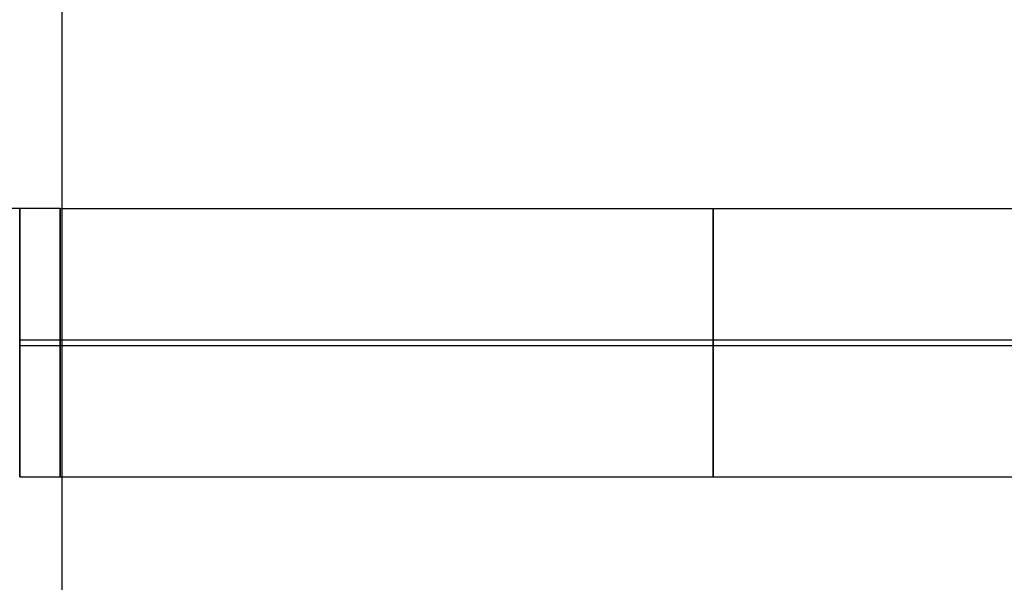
# Model space of a CAD drawing. Header units: millimetres. Extents: x 119 to 175.9, y -203.1 to -153.8.
# Tile 179 of 256: x 147.2 to 154.4, y -199 to -194.9. Entities that reach past the tile are written whole.
import ezdxf

# ---------------------------------------------------------------- set-up
doc = ezdxf.new("R2010")
doc.units = ezdxf.units.MM
doc.header["$MEASUREMENT"] = 0
doc.layers.add('Layer 01', color=5, linetype='Continuous', true_color=0x0000ff)

msp = doc.modelspace()

# ---------------------------------------------------------------- linework, layer by layer
at = {"layer": 'Layer 01'}
for p, q in [((147.4771, -201.9562, 34.9506), (147.4771, -162.5001, 34.8999)), ((147.1668, -196.2838, 21.4884), (137.3101, -196.2838, 21.4884)), ((147.1668, -196.2847, 21.4202), (147.1668, -196.2837, 21.4543)), ((147.1668, -196.2837, 21.4543), (147.1668, -196.2838, 21.4884)), ((147.4619, -196.2838, 21.4884), (147.1668, -196.2838, 21.4884)), ((147.1668, -196.2838, 21.4884), (147.1668, -196.2852, 21.5225)), ((147.1668, -196.287, 21.3861), (147.1668, -196.2847, 21.4202)), ((147.1668, -196.2852, 21.5225), (147.1668, -196.2877, 21.5566)), ((147.1668, -196.2904, 21.3521), (147.1668, -196.287, 21.3861)), ((147.1668, -196.2877, 21.5566), (147.1668, -196.2914, 21.5905)), ((147.1668, -196.2949, 21.3183), (147.1668, -196.2904, 21.3521)), ((147.1668, -196.2914, 21.5905), (147.1668, -196.2962, 21.6243)), ((147.1668, -196.3007, 21.2846), (147.1668, -196.2949, 21.3183)), ((147.1668, -196.2962, 21.6243), (147.1668, -196.3023, 21.6579)), ((147.1668, -196.3076, 21.2512), (147.1668, -196.3007, 21.2846)), ((147.1668, -196.3023, 21.6579), (147.1668, -196.3095, 21.6913)), ((147.1668, -196.3157, 21.218), (147.1668, -196.3076, 21.2512)), ((147.1668, -196.3095, 21.6913), (147.1668, -196.3178, 21.7244)), ((147.1668, -196.3249, 21.1851), (147.1668, -196.3157, 21.218)), ((147.1668, -196.3178, 21.7244), (147.1668, -196.3273, 21.7572)), ((147.1668, -196.3353, 21.1526), (147.1668, -196.3249, 21.1851)), ((147.1668, -196.3273, 21.7572), (147.1668, -196.338, 21.7897)), ((147.1668, -196.3467, 21.1204), (147.1668, -196.3353, 21.1526)), ((147.1668, -196.338, 21.7897), (147.1668, -196.3497, 21.8217)), ((147.4619, -196.2847, 21.4202), (147.4619, -196.2837, 21.4543)), ((147.4619, -196.2837, 21.4543), (147.4619, -196.2838, 21.4884)), ((147.4619, -196.2838, 21.4884), (147.4619, -196.2852, 21.5225)), ((147.4619, -196.2838, 21.4884), (157.3186, -196.2838, 21.4884)), ((147.4619, -196.287, 21.3861), (147.4619, -196.2847, 21.4202)), ((147.4619, -196.2852, 21.5225), (147.4619, -196.2877, 21.5566)), ((147.4619, -196.2904, 21.3521), (147.4619, -196.287, 21.3861)), ((147.4619, -196.2877, 21.5566), (147.4619, -196.2914, 21.5905)), ((147.4619, -196.2949, 21.3183), (147.4619, -196.2904, 21.3521)), ((147.4619, -196.2914, 21.5905), (147.4619, -196.2962, 21.6243)), ((147.4619, -196.3007, 21.2846), (147.4619, -196.2949, 21.3183)), ((147.4619, -196.2962, 21.6243), (147.4619, -196.3023, 21.6579)), ((147.4619, -196.3076, 21.2512), (147.4619, -196.3007, 21.2846)), ((147.4619, -196.3023, 21.6579), (147.4619, -196.3095, 21.6913)), ((147.4619, -196.3157, 21.218), (147.4619, -196.3076, 21.2512)), ((147.4619, -196.3095, 21.6913), (147.4619, -196.3178, 21.7244)), ((147.4619, -196.3249, 21.1851), (147.4619, -196.3157, 21.218)), ((147.4619, -196.3178, 21.7244), (147.4619, -196.3273, 21.7572)), ((147.4619, -196.3353, 21.1526), (147.4619, -196.3249, 21.1851)), ((147.4619, -196.3273, 21.7572), (147.4619, -196.338, 21.7897)), ((147.4619, -196.3467, 21.1204), (147.4619, -196.3353, 21.1526)), ((147.4619, -196.338, 21.7897), (147.4619, -196.3497, 21.8217)), ((152.2427, -196.2838, 21.4884), (152.2427, -196.2837, 21.4543)), ((152.2427, -196.2837, 21.4543), (152.2427, -196.2847, 21.4202)), ((152.2427, -196.2852, 21.5225), (152.2427, -196.2838, 21.4884)), ((152.2427, -196.2847, 21.4202), (152.2427, -196.287, 21.3861)), ((152.2427, -196.2877, 21.5566), (152.2427, -196.2852, 21.5225)), ((152.2427, -196.287, 21.3861), (152.2427, -196.2904, 21.3521)), ((152.2427, -196.2914, 21.5905), (152.2427, -196.2877, 21.5566)), ((152.2427, -196.2904, 21.3521), (152.2427, -196.2949, 21.3183)), ((152.2427, -196.2962, 21.6243), (152.2427, -196.2914, 21.5905)), ((152.2427, -196.2949, 21.3183), (152.2427, -196.3007, 21.2846)), ((152.2427, -196.3023, 21.6579), (152.2427, -196.2962, 21.6243)), ((152.2427, -196.3007, 21.2846), (152.2427, -196.3076, 21.2512)), ((152.2427, -196.3095, 21.6913), (152.2427, -196.3023, 21.6579)), ((152.2427, -196.3076, 21.2512), (152.2427, -196.3157, 21.218)), ((152.2427, -196.3178, 21.7244), (152.2427, -196.3095, 21.6913)), ((152.2427, -196.3157, 21.218), (152.2427, -196.3249, 21.1851)), ((152.2427, -196.3273, 21.7572), (152.2427, -196.3178, 21.7244)), ((152.2427, -196.3249, 21.1851), (152.2427, -196.3353, 21.1526)), ((152.2427, -196.338, 21.7897), (152.2427, -196.3273, 21.7572)), ((152.2427, -196.3353, 21.1526), (152.2427, -196.3467, 21.1204)), ((152.2427, -196.3497, 21.8217), (152.2427, -196.338, 21.7897)), ((147.1668, -196.3593, 21.0887), (147.1668, -196.3467, 21.1204)), ((147.1668, -196.3497, 21.8217), (147.1668, -196.3626, 21.8534)), ((147.1668, -196.373, 21.0574), (147.1668, -196.3593, 21.0887)), ((147.1668, -196.3626, 21.8534), (147.1668, -196.3765, 21.8845)), ((147.1668, -196.3878, 21.0266), (147.1668, -196.373, 21.0574)), ((147.1668, -196.3765, 21.8845), (147.1668, -196.3915, 21.9152)), ((147.1668, -196.4036, 20.9964), (147.1668, -196.3878, 21.0266)), ((147.1668, -196.3915, 21.9152), (147.1668, -196.4076, 21.9453)), ((147.1668, -196.4205, 20.9667), (147.1668, -196.4036, 20.9964)), ((147.1668, -196.4076, 21.9453), (147.1668, -196.4247, 21.9749)), ((147.4619, -196.3593, 21.0887), (147.4619, -196.3467, 21.1204)), ((147.4619, -196.3497, 21.8217), (147.4619, -196.3626, 21.8534)), ((147.4619, -196.373, 21.0574), (147.4619, -196.3593, 21.0887)), ((147.4619, -196.3626, 21.8534), (147.4619, -196.3765, 21.8845)), ((147.4619, -196.3878, 21.0266), (147.4619, -196.373, 21.0574)), ((147.4619, -196.3765, 21.8845), (147.4619, -196.3915, 21.9152)), ((147.4619, -196.4036, 20.9964), (147.4619, -196.3878, 21.0266)), ((147.4619, -196.3915, 21.9152), (147.4619, -196.4076, 21.9453)), ((147.4619, -196.4205, 20.9667), (147.4619, -196.4036, 20.9964)), ((147.4619, -196.4076, 21.9453), (147.4619, -196.4247, 21.9749)), ((152.2427, -196.3467, 21.1204), (152.2427, -196.3593, 21.0887)), ((152.2427, -196.3626, 21.8534), (152.2427, -196.3497, 21.8217)), ((152.2427, -196.3593, 21.0887), (152.2427, -196.373, 21.0574)), ((152.2427, -196.3765, 21.8845), (152.2427, -196.3626, 21.8534)), ((152.2427, -196.373, 21.0574), (152.2427, -196.3878, 21.0266)), ((152.2427, -196.3915, 21.9152), (152.2427, -196.3765, 21.8845)), ((152.2427, -196.3878, 21.0266), (152.2427, -196.4036, 20.9964)), ((152.2427, -196.4076, 21.9453), (152.2427, -196.3915, 21.9152)), ((152.2427, -196.4036, 20.9964), (152.2427, -196.4205, 20.9667)), ((152.2427, -196.4247, 21.9749), (152.2427, -196.4076, 21.9453)), ((147.1668, -196.4383, 20.9376), (147.1668, -196.4205, 20.9667)), ((147.1668, -196.4247, 21.9749), (147.1668, -196.4429, 22.0038)), ((147.1668, -196.4572, 20.9091), (147.1668, -196.4383, 20.9376)), ((147.1668, -196.4429, 22.0038), (147.1668, -196.462, 22.0321)), ((147.1668, -196.4771, 20.8814), (147.1668, -196.4572, 20.9091)), ((147.1668, -196.462, 22.0321), (147.1668, -196.4821, 22.0597)), ((147.1668, -196.4979, 20.8543), (147.1668, -196.4771, 20.8814)), ((147.1668, -196.4821, 22.0597), (147.1668, -196.5031, 22.0866)), ((147.4619, -196.4383, 20.9376), (147.4619, -196.4205, 20.9667)), ((147.4619, -196.4247, 21.9749), (147.4619, -196.4429, 22.0038)), ((147.4619, -196.4572, 20.9091), (147.4619, -196.4383, 20.9376)), ((147.4619, -196.4429, 22.0038), (147.4619, -196.462, 22.0321)), ((147.4619, -196.4771, 20.8814), (147.4619, -196.4572, 20.9091)), ((147.4619, -196.462, 22.0321), (147.4619, -196.4821, 22.0597)), ((147.4619, -196.4979, 20.8543), (147.4619, -196.4771, 20.8814)), ((147.4619, -196.4821, 22.0597), (147.4619, -196.5031, 22.0866)), ((152.2427, -196.4205, 20.9667), (152.2427, -196.4383, 20.9376)), ((152.2427, -196.4429, 22.0038), (152.2427, -196.4247, 21.9749)), ((152.2427, -196.4383, 20.9376), (152.2427, -196.4572, 20.9091)), ((152.2427, -196.462, 22.0321), (152.2427, -196.4429, 22.0038)), ((152.2427, -196.4572, 20.9091), (152.2427, -196.4771, 20.8814)), ((152.2427, -196.4821, 22.0597), (152.2427, -196.462, 22.0321)), ((152.2427, -196.4771, 20.8814), (152.2427, -196.4979, 20.8543)), ((152.2427, -196.5031, 22.0866), (152.2427, -196.4821, 22.0597)), ((147.1668, -196.5196, 20.828), (147.1668, -196.4979, 20.8543)), ((147.1668, -196.5031, 22.0866), (147.1668, -196.5251, 22.1127)), ((147.1668, -196.5423, 20.8024), (147.1668, -196.5196, 20.828)), ((147.1668, -196.5251, 22.1127), (147.1668, -196.5479, 22.1381)), ((147.1668, -196.5658, 20.7776), (147.1668, -196.5423, 20.8024)), ((147.1668, -196.5479, 22.1381), (147.1668, -196.5716, 22.1627)), ((147.4619, -196.5196, 20.828), (147.4619, -196.4979, 20.8543)), ((147.4619, -196.5031, 22.0866), (147.4619, -196.5251, 22.1127)), ((147.4619, -196.5423, 20.8024), (147.4619, -196.5196, 20.828)), ((147.4619, -196.5251, 22.1127), (147.4619, -196.5479, 22.1381)), ((147.4619, -196.5658, 20.7776), (147.4619, -196.5423, 20.8024)), ((147.4619, -196.5479, 22.1381), (147.4619, -196.5716, 22.1627)), ((152.2427, -196.4979, 20.8543), (152.2427, -196.5196, 20.828)), ((152.2427, -196.5251, 22.1127), (152.2427, -196.5031, 22.0866)), ((152.2427, -196.5196, 20.828), (152.2427, -196.5423, 20.8024)), ((152.2427, -196.5479, 22.1381), (152.2427, -196.5251, 22.1127)), ((152.2427, -196.5423, 20.8024), (152.2427, -196.5658, 20.7776)), ((152.2427, -196.5716, 22.1627), (152.2427, -196.5479, 22.1381)), ((147.1668, -196.5901, 20.7537), (147.1668, -196.5658, 20.7776)), ((147.1668, -196.5716, 22.1627), (147.1668, -196.5962, 22.1864)), ((147.1668, -196.6153, 20.7306), (147.1668, -196.5901, 20.7537)), ((147.1668, -196.5962, 22.1864), (147.1668, -196.6216, 22.2092)), ((147.1668, -196.6413, 20.7084), (147.1668, -196.6153, 20.7306)), ((147.1668, -196.6216, 22.2092), (147.1668, -196.6477, 22.2312)), ((147.4619, -196.5901, 20.7537), (147.4619, -196.5658, 20.7776)), ((147.4619, -196.5716, 22.1627), (147.4619, -196.5962, 22.1864)), ((147.4619, -196.6153, 20.7306), (147.4619, -196.5901, 20.7537)), ((147.4619, -196.5962, 22.1864), (147.4619, -196.6216, 22.2092)), ((147.4619, -196.6413, 20.7084), (147.4619, -196.6153, 20.7306)), ((147.4619, -196.6216, 22.2092), (147.4619, -196.6477, 22.2312)), ((152.2427, -196.5658, 20.7776), (152.2427, -196.5901, 20.7537)), ((152.2427, -196.5962, 22.1864), (152.2427, -196.5716, 22.1627)), ((152.2427, -196.5901, 20.7537), (152.2427, -196.6153, 20.7306)), ((152.2427, -196.6216, 22.2092), (152.2427, -196.5962, 22.1864)), ((152.2427, -196.6153, 20.7306), (152.2427, -196.6413, 20.7084)), ((152.2427, -196.6477, 22.2312), (152.2427, -196.6216, 22.2092)), ((147.1668, -196.668, 20.6872), (147.1668, -196.6413, 20.7084)), ((147.1668, -196.6477, 22.2312), (147.1668, -196.6746, 22.2523)), ((147.1668, -196.6954, 20.6668), (147.1668, -196.668, 20.6872)), ((147.1668, -196.6746, 22.2523), (147.1668, -196.7022, 22.2724)), ((147.1668, -196.7235, 20.6475), (147.1668, -196.6954, 20.6668)), ((147.1668, -196.7022, 22.2724), (147.1668, -196.7305, 22.2915)), ((147.4619, -196.668, 20.6872), (147.4619, -196.6413, 20.7084)), ((147.4619, -196.6477, 22.2312), (147.4619, -196.6746, 22.2523)), ((147.4619, -196.6954, 20.6668), (147.4619, -196.668, 20.6872)), ((147.4619, -196.6746, 22.2523), (147.4619, -196.7022, 22.2724)), ((147.4619, -196.7235, 20.6475), (147.4619, -196.6954, 20.6668)), ((147.4619, -196.7022, 22.2724), (147.4619, -196.7305, 22.2915)), ((152.2427, -196.6413, 20.7084), (152.2427, -196.668, 20.6872)), ((152.2427, -196.6746, 22.2523), (152.2427, -196.6477, 22.2312)), ((152.2427, -196.668, 20.6872), (152.2427, -196.6954, 20.6668)), ((152.2427, -196.7022, 22.2724), (152.2427, -196.6746, 22.2523)), ((152.2427, -196.6954, 20.6668), (152.2427, -196.7235, 20.6475)), ((152.2427, -196.7305, 22.2915), (152.2427, -196.7022, 22.2724)), ((147.1668, -196.7523, 20.6291), (147.1668, -196.7235, 20.6475)), ((147.1668, -196.7305, 22.2915), (147.1668, -196.7594, 22.3096)), ((147.1668, -196.7817, 20.6117), (147.1668, -196.7523, 20.6291)), ((147.1668, -196.7594, 22.3096), (147.1668, -196.789, 22.3267)), ((147.4619, -196.7523, 20.6291), (147.4619, -196.7235, 20.6475)), ((147.4619, -196.7305, 22.2915), (147.4619, -196.7594, 22.3096)), ((147.4619, -196.7817, 20.6117), (147.4619, -196.7523, 20.6291)), ((147.4619, -196.7594, 22.3096), (147.4619, -196.789, 22.3267)), ((152.2427, -196.7235, 20.6475), (152.2427, -196.7523, 20.6291)), ((152.2427, -196.7594, 22.3096), (152.2427, -196.7305, 22.2915)), ((152.2427, -196.7523, 20.6291), (152.2427, -196.7817, 20.6117)), ((152.2427, -196.789, 22.3267), (152.2427, -196.7594, 22.3096)), ((147.1668, -196.8117, 20.5954), (147.1668, -196.7817, 20.6117)), ((147.1668, -196.789, 22.3267), (147.1668, -196.8191, 22.3428)), ((147.1668, -196.8422, 20.5801), (147.1668, -196.8117, 20.5954)), ((147.1668, -196.8191, 22.3428), (147.1668, -196.8497, 22.3578)), ((147.1668, -196.8732, 20.5659), (147.1668, -196.8422, 20.5801)), ((147.4619, -196.8117, 20.5954), (147.4619, -196.7817, 20.6117)), ((147.4619, -196.789, 22.3267), (147.4619, -196.8191, 22.3428)), ((147.4619, -196.8422, 20.5801), (147.4619, -196.8117, 20.5954)), ((147.4619, -196.8191, 22.3428), (147.4619, -196.8497, 22.3578)), ((147.4619, -196.8732, 20.5659), (147.4619, -196.8422, 20.5801)), ((152.2427, -196.7817, 20.6117), (152.2427, -196.8117, 20.5954)), ((152.2427, -196.8191, 22.3428), (152.2427, -196.789, 22.3267)), ((152.2427, -196.8117, 20.5954), (152.2427, -196.8422, 20.5801)), ((152.2427, -196.8497, 22.3578), (152.2427, -196.8191, 22.3428)), ((152.2427, -196.8422, 20.5801), (152.2427, -196.8732, 20.5659)), ((147.1668, -196.8497, 22.3578), (147.1668, -196.8809, 22.3718)), ((147.1668, -196.9048, 20.5528), (147.1668, -196.8732, 20.5659)), ((147.1668, -196.8809, 22.3718), (147.1668, -196.9125, 22.3847)), ((147.1668, -196.9367, 20.5407), (147.1668, -196.9048, 20.5528)), ((147.1668, -196.9125, 22.3847), (147.1668, -196.9446, 22.3964)), ((147.4619, -196.8497, 22.3578), (147.4619, -196.8809, 22.3718)), ((147.4619, -196.9048, 20.5528), (147.4619, -196.8732, 20.5659)), ((147.4619, -196.8809, 22.3718), (147.4619, -196.9125, 22.3847)), ((147.4619, -196.9367, 20.5407), (147.4619, -196.9048, 20.5528)), ((147.4619, -196.9125, 22.3847), (147.4619, -196.9446, 22.3964)), ((152.2427, -196.8809, 22.3718), (152.2427, -196.8497, 22.3578)), ((152.2427, -196.8732, 20.5659), (152.2427, -196.9048, 20.5528)), ((152.2427, -196.9125, 22.3847), (152.2427, -196.8809, 22.3718)), ((152.2427, -196.9048, 20.5528), (152.2427, -196.9367, 20.5407)), ((152.2427, -196.9446, 22.3964), (152.2427, -196.9125, 22.3847)), ((147.1668, -196.9691, 20.5298), (147.1668, -196.9367, 20.5407)), ((147.1668, -196.9446, 22.3964), (147.1668, -196.977, 22.4071)), ((147.1668, -197.0018, 20.52), (147.1668, -196.9691, 20.5298)), ((147.1668, -196.977, 22.4071), (147.1668, -197.0098, 22.4166)), ((147.4619, -196.9691, 20.5298), (147.4619, -196.9367, 20.5407)), ((147.4619, -196.9446, 22.3964), (147.4619, -196.977, 22.4071)), ((147.4619, -197.0018, 20.52), (147.4619, -196.9691, 20.5298)), ((147.4619, -196.977, 22.4071), (147.4619, -197.0098, 22.4166)), ((152.2427, -196.9367, 20.5407), (152.2427, -196.9691, 20.5298)), ((152.2427, -196.977, 22.4071), (152.2427, -196.9446, 22.3964)), ((152.2427, -196.9691, 20.5298), (152.2427, -197.0018, 20.52)), ((152.2427, -197.0098, 22.4166), (152.2427, -196.977, 22.4071)), ((147.1668, -197.0348, 20.5114), (147.1668, -197.0018, 20.52)), ((147.1668, -197.0098, 22.4166), (147.1668, -197.0429, 22.4249)), ((147.1668, -197.0681, 20.5039), (147.1668, -197.0348, 20.5114)), ((147.1668, -197.0429, 22.4249), (147.1668, -197.0763, 22.4321)), ((147.4619, -197.0348, 20.5114), (147.4619, -197.0018, 20.52)), ((147.4619, -197.0098, 22.4166), (147.4619, -197.0429, 22.4249)), ((147.4619, -197.0681, 20.5039), (147.4619, -197.0348, 20.5114)), ((147.4619, -197.0429, 22.4249), (147.4619, -197.0763, 22.4321)), ((152.2427, -197.0018, 20.52), (152.2427, -197.0348, 20.5114)), ((152.2427, -197.0429, 22.4249), (152.2427, -197.0098, 22.4166)), ((152.2427, -197.0348, 20.5114), (152.2427, -197.0681, 20.5039)), ((152.2427, -197.0763, 22.4321), (152.2427, -197.0429, 22.4249)), ((147.1668, -197.1017, 20.4976), (147.1668, -197.0681, 20.5039)), ((147.1668, -197.0763, 22.4321), (147.1668, -197.1099, 22.4382)), ((147.1668, -197.1354, 20.4924), (147.1668, -197.1017, 20.4976)), ((147.1668, -197.1099, 22.4382), (147.1668, -197.1437, 22.4431)), ((147.4619, -197.1017, 20.4976), (147.4619, -197.0681, 20.5039)), ((147.4619, -197.0763, 22.4321), (147.4619, -197.1099, 22.4382)), ((147.4619, -197.1354, 20.4924), (147.4619, -197.1017, 20.4976)), ((147.4619, -197.1099, 22.4382), (147.4619, -197.1437, 22.4431)), ((152.2427, -197.0681, 20.5039), (152.2427, -197.1017, 20.4976)), ((152.2427, -197.1099, 22.4382), (152.2427, -197.0763, 22.4321)), ((152.2427, -197.1017, 20.4976), (152.2427, -197.1354, 20.4924)), ((152.2427, -197.1437, 22.4431), (152.2427, -197.1099, 22.4382)), ((147.1668, -197.1694, 20.4884), (147.1668, -197.1354, 20.4924)), ((147.1668, -197.1437, 22.4431), (147.1668, -197.1776, 22.4468)), ((147.1668, -197.2034, 20.4856), (147.1668, -197.1694, 20.4884)), ((147.1668, -197.1776, 22.4468), (147.1668, -197.2117, 22.4493)), ((147.1668, -197.2375, 20.484), (147.1668, -197.2034, 20.4856)), ((147.4619, -197.1694, 20.4884), (147.4619, -197.1354, 20.4924)), ((147.4619, -197.1437, 22.4431), (147.4619, -197.1776, 22.4468)), ((147.4619, -197.2034, 20.4856), (147.4619, -197.1694, 20.4884)), ((147.4619, -197.1776, 22.4468), (147.4619, -197.2117, 22.4493)), ((147.4619, -197.2375, 20.484), (147.4619, -197.2034, 20.4856)), ((152.2427, -197.1354, 20.4924), (152.2427, -197.1694, 20.4884)), ((152.2427, -197.1776, 22.4468), (152.2427, -197.1437, 22.4431)), ((152.2427, -197.1694, 20.4884), (152.2427, -197.2034, 20.4856)), ((152.2427, -197.2117, 22.4493), (152.2427, -197.1776, 22.4468)), ((152.2427, -197.2034, 20.4856), (152.2427, -197.2375, 20.484)), ((147.1668, -197.2117, 22.4493), (147.1668, -197.2458, 22.4506)), ((147.1668, -197.2716, 20.4835), (147.1668, -197.2375, 20.484)), ((147.1668, -197.2458, 22.4506), (147.1668, -197.28, 22.4508)), ((147.1668, -197.246, 20.4838), (147.4619, -197.246, 20.4838)), ((147.1668, -197.3058, 20.4843), (147.1668, -197.2716, 20.4835)), ((147.4619, -197.2117, 22.4493), (147.4619, -197.2458, 22.4506)), ((147.4619, -197.2716, 20.4835), (147.4619, -197.2375, 20.484)), ((147.4619, -197.2458, 22.4506), (147.4619, -197.28, 22.4508)), ((147.4619, -197.246, 20.4838), (157.3186, -197.246, 20.4838)), ((147.4619, -197.3058, 20.4843), (147.4619, -197.2716, 20.4835)), ((152.2427, -197.2458, 22.4506), (152.2427, -197.2117, 22.4493)), ((152.2427, -197.2375, 20.484), (152.2427, -197.2716, 20.4835)), ((152.2427, -197.28, 22.4508), (152.2427, -197.2458, 22.4506)), ((152.2427, -197.2716, 20.4835), (152.2427, -197.3058, 20.4843)), ((147.1668, -197.28, 22.4508), (147.1668, -197.3141, 22.4497)), ((147.1668, -197.2885, 22.4506), (147.4619, -197.2885, 22.4506)), ((147.1668, -197.3399, 20.4862), (147.1668, -197.3058, 20.4843)), ((147.1668, -197.3141, 22.4497), (147.1668, -197.3482, 22.4475)), ((147.1668, -197.3739, 20.4893), (147.1668, -197.3399, 20.4862)), ((147.1668, -197.3482, 22.4475), (147.1668, -197.3821, 22.4441)), ((147.4619, -197.28, 22.4508), (147.4619, -197.3141, 22.4497)), ((147.4619, -197.2885, 22.4506), (157.3186, -197.2885, 22.4506)), ((147.4619, -197.3399, 20.4862), (147.4619, -197.3058, 20.4843)), ((147.4619, -197.3141, 22.4497), (147.4619, -197.3482, 22.4475)), ((147.4619, -197.3739, 20.4893), (147.4619, -197.3399, 20.4862)), ((147.4619, -197.3482, 22.4475), (147.4619, -197.3821, 22.4441)), ((152.2427, -197.3141, 22.4497), (152.2427, -197.28, 22.4508)), ((152.2427, -197.3058, 20.4843), (152.2427, -197.3399, 20.4862)), ((152.2427, -197.3482, 22.4475), (152.2427, -197.3141, 22.4497)), ((152.2427, -197.3399, 20.4862), (152.2427, -197.3739, 20.4893)), ((152.2427, -197.3821, 22.4441), (152.2427, -197.3482, 22.4475)), ((147.1668, -197.4077, 20.4936), (147.1668, -197.3739, 20.4893)), ((147.1668, -197.3821, 22.4441), (147.1668, -197.416, 22.4395)), ((147.1668, -197.4414, 20.4991), (147.1668, -197.4077, 20.4936)), ((147.1668, -197.416, 22.4395), (147.1668, -197.4496, 22.4338)), ((147.4619, -197.4077, 20.4936), (147.4619, -197.3739, 20.4893)), ((147.4619, -197.3821, 22.4441), (147.4619, -197.416, 22.4395)), ((147.4619, -197.4414, 20.4991), (147.4619, -197.4077, 20.4936)), ((147.4619, -197.416, 22.4395), (147.4619, -197.4496, 22.4338)), ((152.2427, -197.3739, 20.4893), (152.2427, -197.4077, 20.4936)), ((152.2427, -197.416, 22.4395), (152.2427, -197.3821, 22.4441)), ((152.2427, -197.4077, 20.4936), (152.2427, -197.4414, 20.4991)), ((152.2427, -197.4496, 22.4338), (152.2427, -197.416, 22.4395)), ((147.1668, -197.4749, 20.5057), (147.1668, -197.4414, 20.4991)), ((147.1668, -197.4496, 22.4338), (147.1668, -197.4831, 22.4269)), ((147.1668, -197.5082, 20.5135), (147.1668, -197.4749, 20.5057)), ((147.1668, -197.4831, 22.4269), (147.1668, -197.5162, 22.4188)), ((147.4619, -197.4749, 20.5057), (147.4619, -197.4414, 20.4991)), ((147.4619, -197.4496, 22.4338), (147.4619, -197.4831, 22.4269)), ((147.4619, -197.5082, 20.5135), (147.4619, -197.4749, 20.5057)), ((147.4619, -197.4831, 22.4269), (147.4619, -197.5162, 22.4188)), ((152.2427, -197.4414, 20.4991), (152.2427, -197.4749, 20.5057)), ((152.2427, -197.4831, 22.4269), (152.2427, -197.4496, 22.4338)), ((152.2427, -197.4749, 20.5057), (152.2427, -197.5082, 20.5135)), ((152.2427, -197.5162, 22.4188), (152.2427, -197.4831, 22.4269)), ((147.1668, -197.5411, 20.5224), (147.1668, -197.5082, 20.5135)), ((147.1668, -197.5162, 22.4188), (147.1668, -197.5491, 22.4096)), ((147.1668, -197.5738, 20.5325), (147.1668, -197.5411, 20.5224)), ((147.1668, -197.5491, 22.4096), (147.1668, -197.5817, 22.3992)), ((147.4619, -197.5411, 20.5224), (147.4619, -197.5082, 20.5135)), ((147.4619, -197.5162, 22.4188), (147.4619, -197.5491, 22.4096)), ((147.4619, -197.5738, 20.5325), (147.4619, -197.5411, 20.5224)), ((147.4619, -197.5491, 22.4096), (147.4619, -197.5817, 22.3992)), ((152.2427, -197.5082, 20.5135), (152.2427, -197.5411, 20.5224)), ((152.2427, -197.5491, 22.4096), (152.2427, -197.5162, 22.4188)), ((152.2427, -197.5411, 20.5224), (152.2427, -197.5738, 20.5325)), ((152.2427, -197.5817, 22.3992), (152.2427, -197.5491, 22.4096)), ((147.1668, -197.606, 20.5437), (147.1668, -197.5738, 20.5325)), ((147.1668, -197.5817, 22.3992), (147.1668, -197.6138, 22.3878)), ((147.1668, -197.6379, 20.556), (147.1668, -197.606, 20.5437)), ((147.1668, -197.6138, 22.3878), (147.1668, -197.6456, 22.3752)), ((147.1668, -197.6693, 20.5694), (147.1668, -197.6379, 20.556)), ((147.4619, -197.606, 20.5437), (147.4619, -197.5738, 20.5325)), ((147.4619, -197.5817, 22.3992), (147.4619, -197.6138, 22.3878)), ((147.4619, -197.6379, 20.556), (147.4619, -197.606, 20.5437)), ((147.4619, -197.6138, 22.3878), (147.4619, -197.6456, 22.3752)), ((147.4619, -197.6693, 20.5694), (147.4619, -197.6379, 20.556)), ((152.2427, -197.5738, 20.5325), (152.2427, -197.606, 20.5437)), ((152.2427, -197.6138, 22.3878), (152.2427, -197.5817, 22.3992)), ((152.2427, -197.606, 20.5437), (152.2427, -197.6379, 20.556)), ((152.2427, -197.6456, 22.3752), (152.2427, -197.6138, 22.3878)), ((152.2427, -197.6379, 20.556), (152.2427, -197.6693, 20.5694)), ((147.1668, -197.6456, 22.3752), (147.1668, -197.6769, 22.3615)), ((147.1668, -197.7002, 20.5839), (147.1668, -197.6693, 20.5694)), ((147.1668, -197.6769, 22.3615), (147.1668, -197.7076, 22.3468)), ((147.1668, -197.7306, 20.5995), (147.1668, -197.7002, 20.5839)), ((147.1668, -197.7076, 22.3468), (147.1668, -197.7379, 22.3309)), ((147.4619, -197.6456, 22.3752), (147.4619, -197.6769, 22.3615)), ((147.4619, -197.7002, 20.5839), (147.4619, -197.6693, 20.5694)), ((147.4619, -197.6769, 22.3615), (147.4619, -197.7076, 22.3468)), ((147.4619, -197.7306, 20.5995), (147.4619, -197.7002, 20.5839)), ((147.4619, -197.7076, 22.3468), (147.4619, -197.7379, 22.3309)), ((152.2427, -197.6769, 22.3615), (152.2427, -197.6456, 22.3752)), ((152.2427, -197.6693, 20.5694), (152.2427, -197.7002, 20.5839)), ((152.2427, -197.7076, 22.3468), (152.2427, -197.6769, 22.3615)), ((152.2427, -197.7002, 20.5839), (152.2427, -197.7306, 20.5995)), ((152.2427, -197.7379, 22.3309), (152.2427, -197.7076, 22.3468)), ((147.1668, -197.7604, 20.6161), (147.1668, -197.7306, 20.5995)), ((147.1668, -197.7379, 22.3309), (147.1668, -197.7676, 22.3141)), ((147.1668, -197.7896, 20.6337), (147.1668, -197.7604, 20.6161)), ((147.1668, -197.7676, 22.3141), (147.1668, -197.7967, 22.2962)), ((147.4619, -197.7604, 20.6161), (147.4619, -197.7306, 20.5995)), ((147.4619, -197.7379, 22.3309), (147.4619, -197.7676, 22.3141)), ((147.4619, -197.7896, 20.6337), (147.4619, -197.7604, 20.6161)), ((147.4619, -197.7676, 22.3141), (147.4619, -197.7967, 22.2962)), ((152.2427, -197.7306, 20.5995), (152.2427, -197.7604, 20.6161)), ((152.2427, -197.7676, 22.3141), (152.2427, -197.7379, 22.3309)), ((152.2427, -197.7604, 20.6161), (152.2427, -197.7896, 20.6337)), ((152.2427, -197.7967, 22.2962), (152.2427, -197.7676, 22.3141)), ((147.1668, -197.8183, 20.6523), (147.1668, -197.7896, 20.6337)), ((147.1668, -197.7967, 22.2962), (147.1668, -197.8251, 22.2773)), ((147.1668, -197.8462, 20.672), (147.1668, -197.8183, 20.6523)), ((147.1668, -197.8251, 22.2773), (147.1668, -197.8529, 22.2575)), ((147.1668, -197.8735, 20.6925), (147.1668, -197.8462, 20.672)), ((147.1668, -197.8529, 22.2575), (147.1668, -197.88, 22.2367)), ((147.4619, -197.8183, 20.6523), (147.4619, -197.7896, 20.6337)), ((147.4619, -197.7967, 22.2962), (147.4619, -197.8251, 22.2773)), ((147.4619, -197.8462, 20.672), (147.4619, -197.8183, 20.6523)), ((147.4619, -197.8251, 22.2773), (147.4619, -197.8529, 22.2575)), ((147.4619, -197.8735, 20.6925), (147.4619, -197.8462, 20.672)), ((147.4619, -197.8529, 22.2575), (147.4619, -197.88, 22.2367)), ((152.2427, -197.7896, 20.6337), (152.2427, -197.8183, 20.6523)), ((152.2427, -197.8251, 22.2773), (152.2427, -197.7967, 22.2962)), ((152.2427, -197.8183, 20.6523), (152.2427, -197.8462, 20.672)), ((152.2427, -197.8529, 22.2575), (152.2427, -197.8251, 22.2773)), ((152.2427, -197.8462, 20.672), (152.2427, -197.8735, 20.6925)), ((152.2427, -197.88, 22.2367), (152.2427, -197.8529, 22.2575)), ((147.1668, -197.9, 20.714), (147.1668, -197.8735, 20.6925)), ((147.1668, -197.88, 22.2367), (147.1668, -197.9063, 22.215)), ((147.1668, -197.9257, 20.7364), (147.1668, -197.9, 20.714)), ((147.1668, -197.9063, 22.215), (147.1668, -197.9319, 22.1923)), ((147.1668, -197.9507, 20.7597), (147.1668, -197.9257, 20.7364)), ((147.4619, -197.9, 20.714), (147.4619, -197.8735, 20.6925)), ((147.4619, -197.88, 22.2367), (147.4619, -197.9063, 22.215)), ((147.4619, -197.9257, 20.7364), (147.4619, -197.9, 20.714)), ((147.4619, -197.9063, 22.215), (147.4619, -197.9319, 22.1923)), ((147.4619, -197.9507, 20.7597), (147.4619, -197.9257, 20.7364)), ((152.2427, -197.8735, 20.6925), (152.2427, -197.9, 20.714)), ((152.2427, -197.9063, 22.215), (152.2427, -197.88, 22.2367)), ((152.2427, -197.9, 20.714), (152.2427, -197.9257, 20.7364)), ((152.2427, -197.9319, 22.1923), (152.2427, -197.9063, 22.215)), ((152.2427, -197.9257, 20.7364), (152.2427, -197.9507, 20.7597)), ((147.1668, -197.9319, 22.1923), (147.1668, -197.9567, 22.1688)), ((147.1668, -197.9748, 20.7839), (147.1668, -197.9507, 20.7597)), ((147.1668, -197.9567, 22.1688), (147.1668, -197.9806, 22.1445)), ((147.1668, -197.9981, 20.8089), (147.1668, -197.9748, 20.7839)), ((147.1668, -197.9806, 22.1445), (147.1668, -198.0037, 22.1193)), ((147.1668, -198.0205, 20.8346), (147.1668, -197.9981, 20.8089)), ((147.4619, -197.9319, 22.1923), (147.4619, -197.9567, 22.1688)), ((147.4619, -197.9748, 20.7839), (147.4619, -197.9507, 20.7597)), ((147.4619, -197.9567, 22.1688), (147.4619, -197.9806, 22.1445)), ((147.4619, -197.9981, 20.8089), (147.4619, -197.9748, 20.7839)), ((147.4619, -197.9806, 22.1445), (147.4619, -198.0037, 22.1193)), ((147.4619, -198.0205, 20.8346), (147.4619, -197.9981, 20.8089)), ((152.2427, -197.9567, 22.1688), (152.2427, -197.9319, 22.1923)), ((152.2427, -197.9507, 20.7597), (152.2427, -197.9748, 20.7839)), ((152.2427, -197.9806, 22.1445), (152.2427, -197.9567, 22.1688)), ((152.2427, -197.9748, 20.7839), (152.2427, -197.9981, 20.8089)), ((152.2427, -198.0037, 22.1193), (152.2427, -197.9806, 22.1445)), ((152.2427, -197.9981, 20.8089), (152.2427, -198.0205, 20.8346)), ((147.1668, -198.0037, 22.1193), (147.1668, -198.0259, 22.0933)), ((147.1668, -198.042, 20.8611), (147.1668, -198.0205, 20.8346)), ((147.1668, -198.0259, 22.0933), (147.1668, -198.0472, 22.0666)), ((147.1668, -198.0626, 20.8884), (147.1668, -198.042, 20.8611)), ((147.1668, -198.0472, 22.0666), (147.1668, -198.0675, 22.0392)), ((147.1668, -198.0822, 20.9164), (147.1668, -198.0626, 20.8884)), ((147.1668, -198.0675, 22.0392), (147.1668, -198.0869, 22.0111)), ((147.4619, -198.0037, 22.1193), (147.4619, -198.0259, 22.0933)), ((147.4619, -198.042, 20.8611), (147.4619, -198.0205, 20.8346)), ((147.4619, -198.0259, 22.0933), (147.4619, -198.0472, 22.0666)), ((147.4619, -198.0626, 20.8884), (147.4619, -198.042, 20.8611)), ((147.4619, -198.0472, 22.0666), (147.4619, -198.0675, 22.0392)), ((147.4619, -198.0822, 20.9164), (147.4619, -198.0626, 20.8884)), ((147.4619, -198.0675, 22.0392), (147.4619, -198.0869, 22.0111)), ((152.2427, -198.0259, 22.0933), (152.2427, -198.0037, 22.1193)), ((152.2427, -198.0205, 20.8346), (152.2427, -198.042, 20.8611)), ((152.2427, -198.0472, 22.0666), (152.2427, -198.0259, 22.0933)), ((152.2427, -198.042, 20.8611), (152.2427, -198.0626, 20.8884)), ((152.2427, -198.0675, 22.0392), (152.2427, -198.0472, 22.0666)), ((152.2427, -198.0626, 20.8884), (152.2427, -198.0822, 20.9164)), ((152.2427, -198.0869, 22.0111), (152.2427, -198.0675, 22.0392)), ((147.1668, -198.1008, 20.945), (147.1668, -198.0822, 20.9164)), ((147.1668, -198.0869, 22.0111), (147.1668, -198.1052, 21.9823)), ((147.1668, -198.1185, 20.9742), (147.1668, -198.1008, 20.945)), ((147.1668, -198.1052, 21.9823), (147.1668, -198.1226, 21.9529)), ((147.1668, -198.1351, 21.0041), (147.1668, -198.1185, 20.9742)), ((147.1668, -198.1226, 21.9529), (147.1668, -198.139, 21.923)), ((147.1668, -198.1506, 21.0345), (147.1668, -198.1351, 21.0041)), ((147.1668, -198.139, 21.923), (147.1668, -198.1543, 21.8924)), ((147.4619, -198.1008, 20.945), (147.4619, -198.0822, 20.9164)), ((147.4619, -198.0869, 22.0111), (147.4619, -198.1052, 21.9823)), ((147.4619, -198.1185, 20.9742), (147.4619, -198.1008, 20.945)), ((147.4619, -198.1052, 21.9823), (147.4619, -198.1226, 21.9529)), ((147.4619, -198.1351, 21.0041), (147.4619, -198.1185, 20.9742)), ((147.4619, -198.1226, 21.9529), (147.4619, -198.139, 21.923)), ((147.4619, -198.1506, 21.0345), (147.4619, -198.1351, 21.0041)), ((147.4619, -198.139, 21.923), (147.4619, -198.1543, 21.8924)), ((152.2427, -198.0822, 20.9164), (152.2427, -198.1008, 20.945)), ((152.2427, -198.1052, 21.9823), (152.2427, -198.0869, 22.0111)), ((152.2427, -198.1008, 20.945), (152.2427, -198.1185, 20.9742)), ((152.2427, -198.1226, 21.9529), (152.2427, -198.1052, 21.9823)), ((152.2427, -198.1185, 20.9742), (152.2427, -198.1351, 21.0041)), ((152.2427, -198.139, 21.923), (152.2427, -198.1226, 21.9529)), ((152.2427, -198.1351, 21.0041), (152.2427, -198.1506, 21.0345)), ((152.2427, -198.1543, 21.8924), (152.2427, -198.139, 21.923)), ((147.1668, -198.1651, 21.0654), (147.1668, -198.1506, 21.0345)), ((147.1668, -198.1543, 21.8924), (147.1668, -198.1685, 21.8614)), ((147.1668, -198.1785, 21.0968), (147.1668, -198.1651, 21.0654)), ((147.1668, -198.1685, 21.8614), (147.1668, -198.1816, 21.8299)), ((147.1668, -198.1908, 21.1286), (147.1668, -198.1785, 21.0968)), ((147.1668, -198.1816, 21.8299), (147.1668, -198.1936, 21.7979)), ((147.1668, -198.202, 21.1609), (147.1668, -198.1908, 21.1286)), ((147.1668, -198.1936, 21.7979), (147.1668, -198.2046, 21.7656)), ((147.1668, -198.2121, 21.1935), (147.1668, -198.202, 21.1609)), ((147.1668, -198.2046, 21.7656), (147.1668, -198.2144, 21.7329)), ((147.1668, -198.221, 21.2265), (147.1668, -198.2121, 21.1935)), ((147.1668, -198.2144, 21.7329), (147.1668, -198.223, 21.6998)), ((147.4619, -198.1651, 21.0654), (147.4619, -198.1506, 21.0345)), ((147.4619, -198.1543, 21.8924), (147.4619, -198.1685, 21.8614)), ((147.4619, -198.1785, 21.0968), (147.4619, -198.1651, 21.0654)), ((147.4619, -198.1685, 21.8614), (147.4619, -198.1816, 21.8299)), ((147.4619, -198.1908, 21.1286), (147.4619, -198.1785, 21.0968)), ((147.4619, -198.1816, 21.8299), (147.4619, -198.1936, 21.7979)), ((147.4619, -198.202, 21.1609), (147.4619, -198.1908, 21.1286)), ((147.4619, -198.1936, 21.7979), (147.4619, -198.2046, 21.7656)), ((147.4619, -198.2121, 21.1935), (147.4619, -198.202, 21.1609)), ((147.4619, -198.2046, 21.7656), (147.4619, -198.2144, 21.7329)), ((147.4619, -198.221, 21.2265), (147.4619, -198.2121, 21.1935)), ((147.4619, -198.2144, 21.7329), (147.4619, -198.223, 21.6998)), ((152.2427, -198.1506, 21.0345), (152.2427, -198.1651, 21.0654)), ((152.2427, -198.1685, 21.8614), (152.2427, -198.1543, 21.8924)), ((152.2427, -198.1651, 21.0654), (152.2427, -198.1785, 21.0968)), ((152.2427, -198.1816, 21.8299), (152.2427, -198.1685, 21.8614)), ((152.2427, -198.1785, 21.0968), (152.2427, -198.1908, 21.1286)), ((152.2427, -198.1936, 21.7979), (152.2427, -198.1816, 21.8299)), ((152.2427, -198.1908, 21.1286), (152.2427, -198.202, 21.1609)), ((152.2427, -198.2046, 21.7656), (152.2427, -198.1936, 21.7979)), ((152.2427, -198.202, 21.1609), (152.2427, -198.2121, 21.1935)), ((152.2427, -198.2144, 21.7329), (152.2427, -198.2046, 21.7656)), ((152.2427, -198.2121, 21.1935), (152.2427, -198.221, 21.2265)), ((152.2427, -198.223, 21.6998), (152.2427, -198.2144, 21.7329)), ((147.1668, -198.2288, 21.2597), (147.1668, -198.221, 21.2265)), ((147.1668, -198.223, 21.6998), (147.1668, -198.2305, 21.6665)), ((147.1668, -198.2354, 21.2932), (147.1668, -198.2288, 21.2597)), ((147.1668, -198.2305, 21.6665), (147.1668, -198.2368, 21.633)), ((147.1668, -198.2409, 21.3269), (147.1668, -198.2354, 21.2932)), ((147.1668, -198.2368, 21.633), (147.1668, -198.242, 21.5992)), ((147.1668, -198.2451, 21.3608), (147.1668, -198.2409, 21.3269)), ((147.1668, -198.242, 21.5992), (147.1668, -198.246, 21.5653)), ((147.1668, -198.2482, 21.3948), (147.1668, -198.2451, 21.3608)), ((147.1668, -198.246, 21.5653), (147.1668, -198.2488, 21.5313)), ((147.1668, -198.2502, 21.4289), (147.1668, -198.2482, 21.3948)), ((147.1668, -198.2488, 21.5313), (147.1668, -198.2505, 21.4972)), ((147.1668, -198.2509, 21.463), (147.1668, -198.2502, 21.4289)), ((147.1668, -198.2505, 21.4972), (147.1668, -198.2509, 21.463)), ((147.1668, -198.2507, 21.4459), (147.4619, -198.2507, 21.4459)), ((147.4619, -198.2288, 21.2597), (147.4619, -198.221, 21.2265)), ((147.4619, -198.223, 21.6998), (147.4619, -198.2305, 21.6665)), ((147.4619, -198.2354, 21.2932), (147.4619, -198.2288, 21.2597)), ((147.4619, -198.2305, 21.6665), (147.4619, -198.2368, 21.633)), ((147.4619, -198.2409, 21.3269), (147.4619, -198.2354, 21.2932)), ((147.4619, -198.2368, 21.633), (147.4619, -198.242, 21.5992)), ((147.4619, -198.2451, 21.3608), (147.4619, -198.2409, 21.3269)), ((147.4619, -198.242, 21.5992), (147.4619, -198.246, 21.5653)), ((147.4619, -198.2482, 21.3948), (147.4619, -198.2451, 21.3608)), ((147.4619, -198.246, 21.5653), (147.4619, -198.2488, 21.5313)), ((147.4619, -198.2502, 21.4289), (147.4619, -198.2482, 21.3948)), ((147.4619, -198.2488, 21.5313), (147.4619, -198.2505, 21.4972)), ((147.4619, -198.2509, 21.463), (147.4619, -198.2502, 21.4289)), ((147.4619, -198.2505, 21.4972), (147.4619, -198.2509, 21.463)), ((147.4619, -198.2507, 21.4459), (157.3186, -198.2507, 21.4459)), ((152.2427, -198.221, 21.2265), (152.2427, -198.2288, 21.2597)), ((152.2427, -198.2305, 21.6665), (152.2427, -198.223, 21.6998)), ((152.2427, -198.2288, 21.2597), (152.2427, -198.2354, 21.2932)), ((152.2427, -198.2368, 21.633), (152.2427, -198.2305, 21.6665)), ((152.2427, -198.2354, 21.2932), (152.2427, -198.2409, 21.3269)), ((152.2427, -198.242, 21.5992), (152.2427, -198.2368, 21.633)), ((152.2427, -198.2409, 21.3269), (152.2427, -198.2451, 21.3608)), ((152.2427, -198.246, 21.5653), (152.2427, -198.242, 21.5992)), ((152.2427, -198.2451, 21.3608), (152.2427, -198.2482, 21.3948)), ((152.2427, -198.2488, 21.5313), (152.2427, -198.246, 21.5653)), ((152.2427, -198.2482, 21.3948), (152.2427, -198.2502, 21.4289)), ((152.2427, -198.2505, 21.4972), (152.2427, -198.2488, 21.5313)), ((152.2427, -198.2502, 21.4289), (152.2427, -198.2509, 21.463)), ((152.2427, -198.2509, 21.463), (152.2427, -198.2505, 21.4972))]:
    msp.add_line(p, q, dxfattribs=at)

doc.saveas('drawing.dxf')
